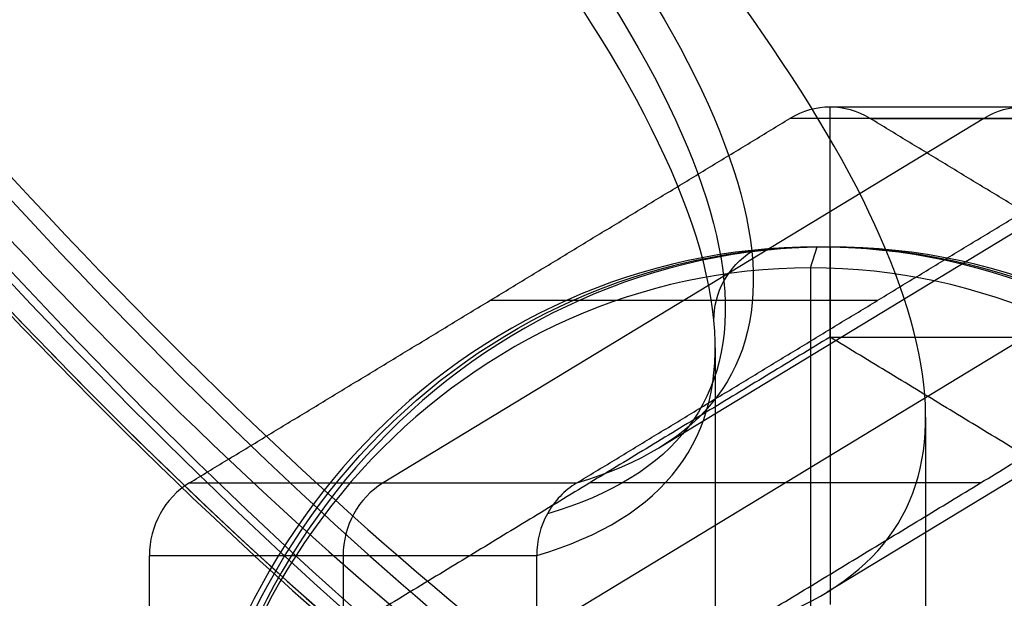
# Model space of a CAD drawing. Header units: millimetres. Extents: x -445 to 449, y -417 to 415.
# Tile 240 of 256: x 288 to 311, y 6 to 20. Entities that reach past the tile are written whole.
import ezdxf

# ---------------------------------------------------------------- set-up
doc = ezdxf.new("R2010")
doc.units = ezdxf.units.MM
doc.header["$MEASUREMENT"] = 0
doc.layers.add('Default', color=7, linetype='Continuous', true_color=0x000000)

msp = doc.modelspace()

# ---------------------------------------------------------------- linework, layer by layer
at = {"layer": 'Default', "color": 9, "true_color": 0xbfbfbf}
for p, q in [((318.584, 19.278, -770.746), (302.909, 9.769, -775.802)), ((316.182, 17.871, -760.084), (306.977, 17.871, -731.548)), ((306.977, 12.407, -731.548), (306.977, 17.871, -731.548)), ((310.63, 17.603, -746.131), (296.354, 8.942, -750.735)), ((315.235, 17.603, -760.406), (306.025, 17.603, -731.855)), ((307.929, 17.603, -731.241), (317.138, 17.603, -759.792)), ((306.516, 14.05, -730.12), (306.67, 14.55, -730.596)), ((306.67, 14.55, -730.596), (306.977, 14.55, -731.548)), ((306.977, 14.55, -731.548), (306.977, 6.05, -731.548)), ((306.516, 14.05, -730.12), (306.516, 0.55, -730.12)), ((319.768, 14.148, -771.201), (306.912, 6.349, -775.347)), ((308.097, 13.273, -762.709), (298.887, 13.273, -734.157)), ((311.622, 12.407, -745.947), (300.201, 5.478, -749.631)), ((304.25, 12.151, -806.037), (304.25, -15.051, -806.037)), ((309.25, 10.503, -806.037), (309.25, -13.403, -806.037)), ((291.749, 8.942, -736.46), (300.959, 8.942, -765.011)), ((310.556, 8.942, -762.188), (301.267, 8.942, -733.39)), ((300.008, 7.21, -765.318), (290.798, 7.21, -736.767)), ((295.403, 7.21, -751.042), (295.403, -10.11, -751.042))]:
    msp.add_line(p, q, dxfattribs=at)
at = {"layer": 'Default', "color": 9, "true_color": 0xbfbfbf, "extrusion": (-0.306996, -8.88178e-16, 0.951711)}
msp.add_circle((1.45, 67.571, -789.963), 16, dxfattribs=at)
at = {"layer": 'Default', "color": 9, "true_color": 0xbfbfbf, "extrusion": (0.825699, 0.492662, 0.274783)}
for centre, radius, start, end in [((-85.193, -806.547, 52.815), 80.1, 15.17278, 156.026), ((-85.193, -806.547, 50.815), 80.1, 14.9084, 153.98677), ((-85.193, -806.547, 52.815), 79, 15.12179, 155.81327), ((-85.193, -806.547, 50.815), 79.9, 14.94675, 154.46812), ((-85.193, -806.547, 51.915), 81, 17.69251, 153.24135), ((-85.193, -806.547, 51.715), 81, 17.68616, 152.9454), ((-85.193, -806.547, 50.815), 79.9, 15.69225, 154.46812), ((-85.193, -806.547, 51.715), 79, 15.12179, 155.77743), ((-85.193, -806.547, 51.715), 79, 15.12179, 155.77743)]:
    msp.add_arc(centre, radius, start, end, dxfattribs=at)
at = {"layer": 'Default', "color": 9, "true_color": 0xbfbfbf, "extrusion": (-0.306996, 1.58532e-12, 0.951711)}
msp.add_arc((-15.871, 67.571, -790.463), 2, 150, 210, dxfattribs=at)
at = {"layer": 'Default', "color": 9, "true_color": 0xbfbfbf, "extrusion": (-0.306996, 3.55271e-15, 0.951711)}
msp.add_arc((-15.871, 67.571, -805.463), 2, 150, 210, dxfattribs=at)
at = {"layer": 'Default', "color": 9, "true_color": 0xbfbfbf, "extrusion": (-0.306996, 1.46153e-14, 0.951711)}
msp.add_arc((1.45, 67.571, -789.463), 16, 180, 0, dxfattribs=at)
at = {"layer": 'Default', "color": 9, "true_color": 0xbfbfbf, "extrusion": (-0.306996, -5.0176e-15, 0.951711)}
msp.add_arc((1.45, 67.571, -790.463), 16, 180, 360, dxfattribs=at)
at = {"layer": 'Default', "color": 9, "true_color": 0xbfbfbf, "extrusion": (-0.306996, -2.83538e-15, 0.951711)}
msp.add_arc((1.45, 67.571, -789.463), 16, 90, 180, dxfattribs=at)
at = {"layer": 'Default', "color": 9, "true_color": 0xbfbfbf, "extrusion": (-0.306996, -2.53037e-14, 0.951711)}
msp.add_arc((1.45, 67.571, -790.463), 16, 90, 180, dxfattribs=at)
at = {"layer": 'Default', "color": 9, "true_color": 0xbfbfbf, "extrusion": (-0.306996, 0, 0.951711)}
msp.add_arc((1.45, 67.571, -788.963), 15.5, 180, 0, dxfattribs=at)
at = {"layer": 'Default', "color": 9, "true_color": 0xbfbfbf, "extrusion": (-0.306996, -1.12585e-15, 0.951711)}
msp.add_arc((1.45, 67.571, -788.963), 15.5, 360, 180, dxfattribs=at)
at = {"layer": 'Default', "color": 9, "true_color": 0xbfbfbf, "extrusion": (-0.306996, -1.34143e-12, 0.951711)}
msp.add_arc((-7.21, 52.571, -790.463), 2, 210, 270, dxfattribs=at)
at = {"layer": 'Default', "color": 9, "true_color": 0xbfbfbf, "extrusion": (-0.306996, 5.32907e-15, 0.951711)}
msp.add_arc((-7.21, 52.571, -805.463), 2, 210, 270, dxfattribs=at)
at = {"layer": 'Default', "color": 9, "true_color": 0xbfbfbf}
for points, knots in [([(272.314, 50.736, -914.442), (284.65, 40.756, -895.801), (299.878, 26.41, -861.251), (306.804, 13.533, -809.329), (304.009, 9.829, -779.553), (300.954, 8.939, -765.013)], [-189.353565, -189.353565, -189.353565, -189.353565, -118.576327, -71.391502, -24.206688, -24.206688, -24.206688, -24.206688]), ([(271.943, 50.223, -914.475), (284.211, 40.179, -895.837), (299.324, 25.753, -861.303), (306.134, 12.821, -809.452), (303.314, 9.103, -779.731), (300.258, 8.21, -765.22)], [0, 0, 0, 0, 70.213784, 117.022973, 163.815809, 163.815809, 163.815809, 163.815809]), ([(300.008, 7.217, -765.318), (303.07, 8.12, -779.856), (305.896, 11.881, -809.622), (299.078, 24.954, -861.509), (283.97, 39.519, -896.02), (271.718, 49.652, -914.635)], [-1314.671432, -1314.671432, -1314.671432, -1314.671432, -1267.486618, -1220.301793, -1149.524555, -1149.524555, -1149.524555, -1149.524555]), ([(304.846, 5.478, -764.03), (307.746, 6.309, -777.708), (309.19, 7.96, -791.498), (309.308, 12.741, -818.833), (307.977, 15.877, -832.404), (302.729, 23.43, -858.752), (298.84, 27.818, -871.446), (288.872, 37.564, -895.53), (282.792, 42.923, -906.921), (275.808, 48.638, -917.515)], [709.935271, 709.935271, 709.935271, 709.935271, 752.393427, 752.393427, 794.836466, 794.836466, 837.156724, 837.156724, 879.495751, 879.495751, 879.495751, 879.495751]), ([(300.954, 8.939, -765.013), (300.665, 8.765, -765.095), (300.423, 8.511, -765.167), (300.093, 7.91, -765.273), (300.005, 7.564, -765.308), (300.008, 7.217, -765.318)], [-7.355431, -7.355431, -7.355431, -7.355431, -6.289077, -6.289077, -5.222526, -5.222526, -5.222526, -5.222526])]:
    msp.add_open_spline(points, degree=3, knots=knots, dxfattribs=at)
for points, degree in [([(278.665, 48.638, -926.373), (325.753, 23.594, -931.053), (372.841, -1.45, -935.733)], 2), ([(291.749, 8.942, -736.46), (298.887, 13.273, -734.157), (306.025, 17.603, -731.855)], 2), ([(300.959, 8.942, -765.011), (308.097, 13.273, -762.709), (315.235, 17.603, -760.406)], 2), ([(322.204, 8.942, -726.636), (315.066, 13.273, -728.938), (307.929, 17.603, -731.241)], 2), ([(304.215, 12.808, -809.593), (304.216, 13.131, -809.532), (304.384, 13.776, -809.415), (304.841, 14.268, -809.331), (305.116, 14.447, -809.302)], 3), ([(306.977, 12.407, -731.548), (301.267, 8.942, -733.39), (295.556, 5.478, -735.232)], 2), ([(304.846, 5.478, -764.03), (310.556, 8.942, -762.188), (316.266, 12.407, -760.346)], 2), ([(318.397, 5.478, -727.864), (312.687, 8.942, -729.706), (306.977, 12.407, -731.548)], 2), ([(306.977, 12.407, -731.548), (311.622, 12.407, -745.947), (316.266, 12.407, -760.346)], 2), ([(300.959, 8.942, -765.011), (300.958, 8.941, -765.012), (300.956, 8.94, -765.012), (300.954, 8.939, -765.013)], 3), ([(290.798, -10.11, -736.767), (290.798, -1.45, -736.767), (290.798, 7.21, -736.767)], 2), ([(300.008, 7.217, -765.318), (300.008, 7.215, -765.318), (300.008, 7.212, -765.318), (300.008, 7.21, -765.318)], 3), ([(300.008, -10.11, -765.318), (300.008, -1.45, -765.318), (300.008, 7.21, -765.318)], 2)]:
    msp.add_open_spline(points, degree=degree, dxfattribs=at)

doc.saveas('drawing.dxf')
